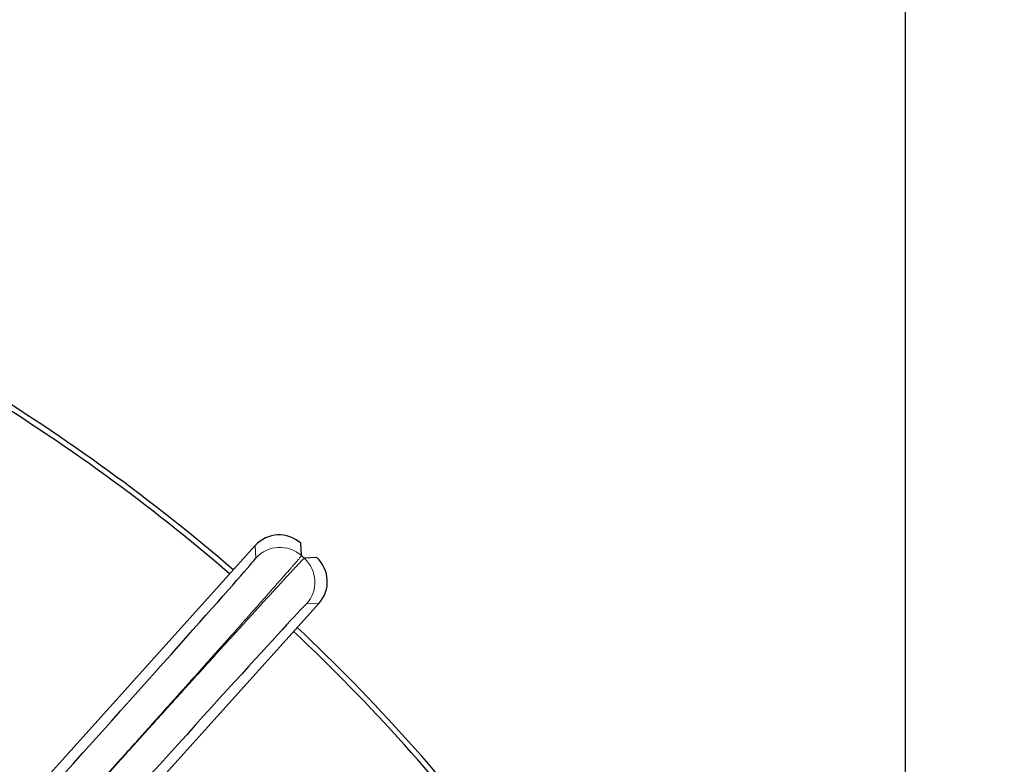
# Model space of a CAD drawing. Header units: inches. Extents: x 0 to 29700, y -16 to 21000.
# Tile 220 of 256: x 15015 to 15107, y 8700 to 8769. Entities that reach past the tile are written whole.
import ezdxf

# ---------------------------------------------------------------- set-up
doc = ezdxf.new("R2010")
doc.units = ezdxf.units.IN
doc.layers.add('254', color=7, linetype='Continuous', true_color=0xffffff)

msp = doc.modelspace()

# ---------------------------------------------------------------- linework, layer by layer
at = {"layer": '254', "color": 2, "linetype": 'Continuous', "lineweight": 25}
for p, q in [((15097.618, 8771.749), (15097.618, 8623.522)), ((15037.096, 8720.421), (15016.915, 8698.008)), ((15041.393, 8719.486), (15041.333, 8720.643)), ((15041.662, 8719.244), (15041.393, 8719.486)), ((15042.819, 8719.305), (15041.662, 8719.244)), ((15022.86, 8692.655), (15043.041, 8715.068))]:
    msp.add_line(p, q, dxfattribs=at)
at = {"layer": '254', "color": 110, "linetype": 'Continuous', "lineweight": 13}
for p, q in [((15037.157, 8719.264), (15037.096, 8720.421)), ((15043.041, 8715.068), (15041.884, 8715.008))]:
    msp.add_line(p, q, dxfattribs=at)
at = {"layer": '254', "color": 2, "linetype": 'Continuous', "lineweight": 25}
for radius, start, end in [(725, 33.104531, 270), (718, 32.664375, 270), (730.774, 270, 32.712188), (720, 270, 31.831875), (718, 270, 31.674375), (320, 313.43062, 90), (270, 324.56906, 62.55414), (180, 49.275, 58.73063), (179.5, 49.28062, 58.725), (180, 37.27687, 46.72688), (179.5, 37.2825, 46.72688)]:
    msp.add_arc((14917.618, 8581.749), radius, start, end, dxfattribs=at)
for centre, major_axis, ratio, start_param, end_param in [((15039.325, 8718.414), (-0.157, 2.996), 0.999963, 5.497806, 7.068565), ((15019.09, 8699.2), (18.067, 20.065), 0.006061, 4.712389, 6.277125), ((15040.812, 8717.076), (-2.996, -0.157), 0.999963, 2.356213, 3.926972), ((15023.819, 8694.942), (18.067, 20.065), 0.006061, 0.006061, 1.570796)]:
    msp.add_ellipse(centre, major_axis=major_axis, ratio=ratio, start_param=start_param, end_param=end_param, dxfattribs=at)
at = {"layer": '254', "color": 110, "linetype": 'Continuous', "lineweight": 13}
for centre, major_axis, start_param, end_param in [((15039.386, 8717.257), (2.996, 0.157), 0.785417, 2.356176), ((15039.655, 8717.015), (-0.157, 2.996), 3.927009, 5.497769)]:
    msp.add_ellipse(centre, major_axis=major_axis, ratio=0.999963, start_param=start_param, end_param=end_param, dxfattribs=at)
for points, weights in [([(15021.441, 8697.083), (15024.059, 8699.991), (15029.284, 8705.808), (15033.712, 8710.761), (15037.401, 8714.903), (15040.357, 8718.239), (15041.393, 8719.454), (15041.393, 8719.486)], [0.999999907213, 0.999999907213, 0.999999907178, 0.999999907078, 0.999999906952, 0.999999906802, 0.999999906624, 0.999999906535]), ([(15041.662, 8719.244), (15041.63, 8719.241), (15040.53, 8718.083), (15037.521, 8714.795), (15033.787, 8710.693), (15029.324, 8705.772), (15024.086, 8699.967), (15021.468, 8697.059)], [0.999999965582, 0.999999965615, 0.999999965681, 0.999999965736, 0.999999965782, 0.999999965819, 0.999999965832, 0.999999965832])]:
    msp.add_rational_spline(points, weights, degree=3, knots=[0, 0, 0, 0, 0.25, 0.5, 0.5, 0.75, 1, 1, 1, 1], dxfattribs=at)

doc.saveas('drawing.dxf')
